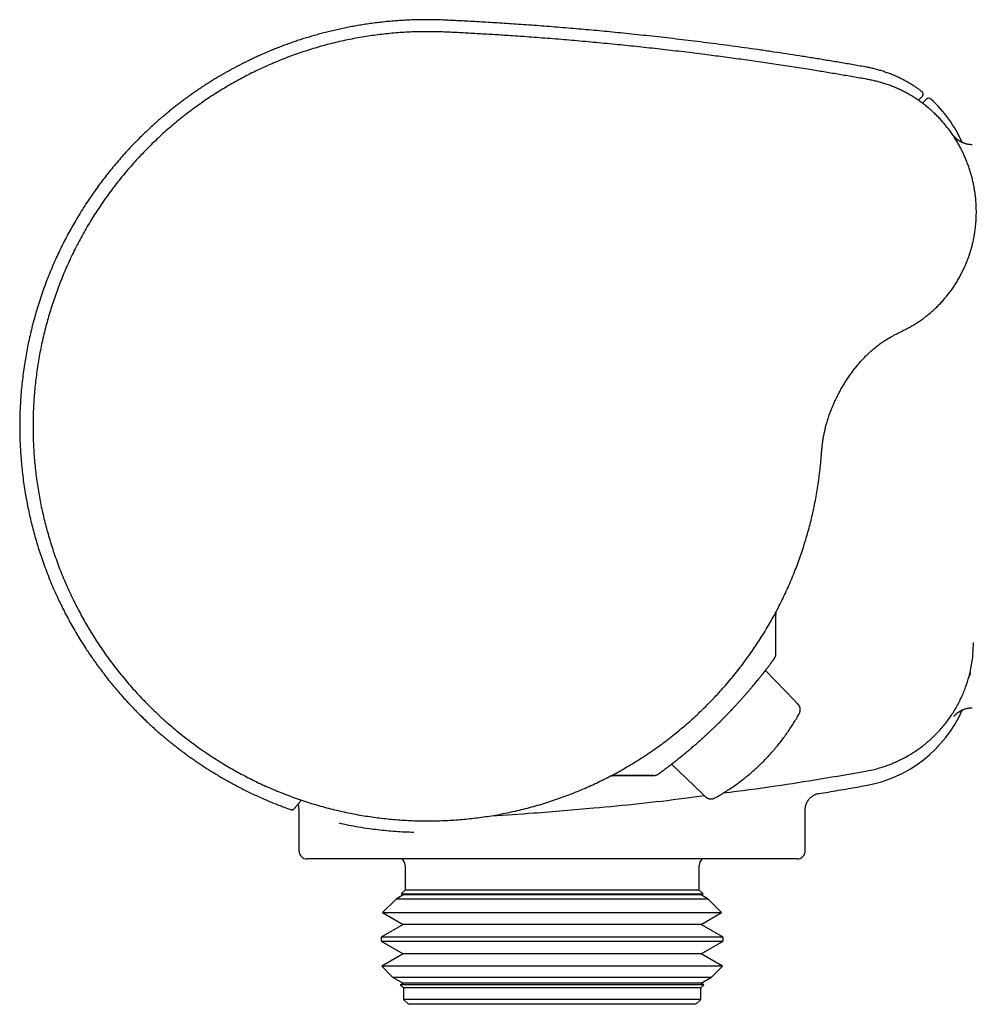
# Model space of a CAD drawing. Header units: millimetres. Extents: x 8 to 692, y 9 to 336.
# Tile 2 of 19: x 14 to 72, y 276 to 336. Entities that reach past the tile are written whole.
import ezdxf

# ---------------------------------------------------------------- set-up
doc = ezdxf.new("R2010")
doc.units = ezdxf.units.MM

msp = doc.modelspace()

# ---------------------------------------------------------------- linework, layer by layer
at = {"color": 7, "linetype": 'Continuous', "lineweight": 30}
for p, q in [((68.17, 317.523), (68.171, 317.523)), ((60.097, 299.958), (60.095, 299.952)), ((60.101, 297.579), (60.1, 299.952)), ((60.095, 297.586), (60.095, 297.586)), ((61.237, 294.723), (59.46, 296.564)), ((61.237, 294.723), (61.448, 294.505)), ((56.777, 293.52), (56.73, 293.473)), ((55.557, 289.042), (53.712, 290.823)), ((52.597, 290.121), (50.19, 290.121)), ((50.217, 290.134), (50.194, 290.124)), ((50.217, 290.126), (52.617, 290.124)), ((55.775, 288.832), (55.557, 289.042)), ((30.895, 288.093), (30.895, 285.515)), ((61.895, 285.515), (61.895, 288.044)), ((61.395, 285.015), (31.395, 285.015)), ((37.395, 284.615), (37.395, 283.115)), ((55.395, 283.115), (55.395, 284.615)), ((37.271, 282.809), (36.841, 282.561)), ((37.395, 283.115), (37.156, 282.876)), ((37.156, 282.876), (37.271, 282.809)), ((37.156, 282.876), (37.561, 282.876)), ((55.519, 282.809), (37.271, 282.809)), ((55.395, 283.115), (37.395, 283.115)), ((37.561, 282.876), (55.634, 282.876)), ((55.634, 282.876), (55.395, 283.115)), ((55.519, 282.809), (55.634, 282.876)), ((55.948, 282.561), (55.519, 282.809)), ((36.841, 282.561), (36.014, 281.734)), ((55.948, 282.561), (36.841, 282.561)), ((56.775, 281.734), (55.948, 282.561)), ((36.014, 281.734), (37.271, 281.009)), ((36.014, 281.734), (36.47, 281.734)), ((36.47, 281.734), (56.775, 281.734)), ((55.519, 281.009), (56.775, 281.734)), ((37.271, 281.009), (35.917, 280.228)), ((55.519, 281.009), (37.271, 281.009)), ((56.872, 280.228), (55.519, 281.009)), ((35.917, 280.228), (35.917, 279.991)), ((56.872, 280.228), (35.917, 280.228)), ((35.917, 279.991), (37.271, 279.209)), ((35.917, 279.991), (36.377, 279.991)), ((36.377, 279.991), (56.872, 279.991)), ((55.519, 279.209), (56.872, 279.991)), ((56.872, 279.991), (56.872, 280.228)), ((37.271, 279.209), (35.958, 278.451)), ((55.519, 279.209), (37.271, 279.209)), ((56.831, 278.451), (55.519, 279.209)), ((35.958, 278.451), (36.63, 277.779)), ((56.831, 278.451), (35.958, 278.451)), ((56.159, 277.779), (56.831, 278.451)), ((36.63, 277.779), (37.271, 277.409)), ((36.63, 277.779), (37.059, 277.779)), ((37.059, 277.779), (56.159, 277.779)), ((37.271, 277.409), (37.099, 277.31)), ((55.519, 277.409), (37.271, 277.409)), ((55.519, 277.409), (56.159, 277.779)), ((55.69, 277.31), (55.519, 277.409)), ((37.099, 277.31), (37.295, 277.115)), ((55.69, 277.31), (37.099, 277.31)), ((37.295, 277.115), (37.295, 276.415)), ((55.495, 277.115), (37.295, 277.115)), ((55.495, 277.115), (55.69, 277.31)), ((55.495, 276.415), (55.495, 277.115)), ((37.295, 276.415), (37.595, 276.115)), ((55.495, 276.415), (37.295, 276.415)), ((55.195, 276.115), (55.495, 276.415)), ((55.195, 276.115), (37.595, 276.115))]:
    msp.add_line(p, q, dxfattribs=at)
for centre, radius, start, end in [((69.452, 331.403), 0.2, 47.61949, 135), ((64.195, 325.642), 8, 23.98172, 47.61949), ((64.195, 297.387), 8, 280.08091, 336.02531), ((52.597, 290.621), 0.5, 270.00051, 290.9163), ((29.895, 288.093), 1, 0, 17.14772), ((31.395, 285.515), 0.5, 180, 270), ((61.395, 285.515), 0.5, 270, 0), ((36.895, 284.615), 0.5, 0, 53.1301), ((55.895, 284.615), 0.5, 126.8699, 180)]:
    msp.add_arc(centre, radius, start, end, dxfattribs=at)
for points, knots in [([(65.595, 333.518), (65.584, 333.52), (65.3, 333.571), (64.743, 333.668), (63.929, 333.808), (63.123, 333.942), (62.325, 334.072), (61.535, 334.198), (60.753, 334.318), (59.966, 334.437), (59.176, 334.553), (58.382, 334.666), (57.597, 334.774), (56.82, 334.878), (56.052, 334.978), (55.293, 335.074), (54.542, 335.166), (53.8, 335.254), (53.067, 335.338), (52.343, 335.418), (51.627, 335.495), (50.933, 335.567), (50.261, 335.635), (49.61, 335.698), (48.967, 335.758), (48.331, 335.815), (47.691, 335.871), (47.047, 335.925), (46.399, 335.977), (45.759, 336.027), (45.128, 336.074), (44.507, 336.118), (43.905, 336.159), (43.323, 336.197), (42.761, 336.232), (42.207, 336.265), (41.661, 336.296), (41.152, 336.323), (40.68, 336.348), (40.243, 336.369), (39.812, 336.39), (39.386, 336.406), (38.965, 336.414), (38.558, 336.415), (38.164, 336.409), (37.784, 336.398), (37.409, 336.381), (37.039, 336.359), (36.657, 336.331), (36.263, 336.295), (35.858, 336.252), (35.461, 336.203), (35.071, 336.149), (34.689, 336.089), (34.314, 336.025), (33.947, 335.957), (33.583, 335.884), (33.221, 335.805), (32.862, 335.721), (32.511, 335.634), (32.169, 335.544), (31.836, 335.451), (31.511, 335.356), (31.195, 335.259), (30.887, 335.159), (30.588, 335.058), (30.297, 334.956), (30.014, 334.853), (29.724, 334.743), (29.429, 334.627), (29.128, 334.504), (28.838, 334.381), (28.566, 334.262), (28.312, 334.146), (28.074, 334.035), (27.845, 333.926), (27.625, 333.818), (27.415, 333.712), (27.213, 333.608), (27.015, 333.504), (26.82, 333.399), (26.629, 333.295), (26.449, 333.194), (26.28, 333.097), (26.128, 333.009), (25.993, 332.93), (25.871, 332.857), (25.75, 332.783), (25.626, 332.708), (25.5, 332.629), (25.347, 332.533), (25.165, 332.417), (24.954, 332.279), (24.74, 332.135), (24.523, 331.987), (24.304, 331.834), (24.08, 331.673), (23.852, 331.506), (23.621, 331.333), (23.388, 331.154), (23.152, 330.968), (22.914, 330.775), (22.67, 330.573), (22.422, 330.362), (22.169, 330.141), (21.914, 329.912), (21.656, 329.674), (21.397, 329.427), (21.136, 329.171), (20.849, 328.881), (20.541, 328.559), (20.214, 328.203), (19.894, 327.841), (19.581, 327.473), (19.275, 327.099), (18.976, 326.719), (18.675, 326.321), (18.373, 325.904), (18.071, 325.467), (17.777, 325.023), (17.494, 324.574), (17.228, 324.132), (16.979, 323.7), (16.747, 323.276), (16.522, 322.848), (16.306, 322.416), (16.099, 321.98), (15.9, 321.54), (15.704, 321.081), (15.511, 320.603), (15.322, 320.106), (15.144, 319.605), (14.977, 319.101), (14.826, 318.608), (14.689, 318.128), (14.565, 317.661), (14.451, 317.191), (14.345, 316.72), (14.249, 316.246), (14.161, 315.771), (14.081, 315.279), (14.008, 314.768), (13.944, 314.241), (13.891, 313.712), (13.849, 313.182), (13.82, 312.668), (13.802, 312.169), (13.794, 311.686), (13.795, 311.203), (13.806, 310.72), (13.826, 310.237), (13.856, 309.755), (13.896, 309.257), (13.948, 308.744), (14.013, 308.217), (14.09, 307.691), (14.177, 307.167), (14.272, 306.66), (14.375, 306.172), (14.483, 305.701), (14.6, 305.232), (14.726, 304.766), (14.862, 304.302), (15.006, 303.841), (15.164, 303.368), (15.337, 302.882), (15.527, 302.386), (15.726, 301.893), (15.937, 301.405), (16.151, 300.937), (16.368, 300.487), (16.587, 300.056), (16.813, 299.629), (17.048, 299.207), (17.291, 298.79), (17.542, 298.377), (17.774, 298.012), (17.985, 297.692), (18.17, 297.419), (18.357, 297.151), (18.544, 296.89), (18.73, 296.636), (18.916, 296.39), (19.101, 296.15), (19.294, 295.908), (19.493, 295.663), (19.7, 295.415), (19.904, 295.177), (20.106, 294.947), (20.305, 294.727), (20.499, 294.516), (20.69, 294.315), (20.877, 294.121), (21.072, 293.923), (21.274, 293.723), (21.482, 293.521), (21.685, 293.329), (21.883, 293.146), (22.073, 292.974), (22.231, 292.834), (22.356, 292.725), (22.453, 292.641), (22.553, 292.556), (22.658, 292.467), (22.769, 292.374), (22.885, 292.278), (23.007, 292.178), (23.147, 292.066), (23.306, 291.94), (23.485, 291.8), (23.674, 291.656), (23.872, 291.508), (24.081, 291.355), (24.3, 291.198), (24.529, 291.038), (24.769, 290.874), (25.019, 290.707), (25.279, 290.539), (25.548, 290.369), (25.826, 290.199), (26.115, 290.027), (26.408, 289.858), (26.703, 289.693), (27.001, 289.532), (27.309, 289.371), (27.626, 289.21), (27.954, 289.05), (28.292, 288.891), (28.63, 288.739), (28.968, 288.592), (29.305, 288.452), (29.65, 288.314), (30.005, 288.179), (30.254, 288.088), (30.384, 288.042), (30.393, 288.039)], [0, 0, 0, 0, 0.000339, 0.008958, 0.017486, 0.025926, 0.034277, 0.042539, 0.050713, 0.058799, 0.067176, 0.075458, 0.083645, 0.091737, 0.099734, 0.107636, 0.115445, 0.12316, 0.130781, 0.138308, 0.145742, 0.153083, 0.159919, 0.166672, 0.173343, 0.179931, 0.186436, 0.193246, 0.199962, 0.206586, 0.213117, 0.219555, 0.2259, 0.231797, 0.237612, 0.243344, 0.248993, 0.254559, 0.259134, 0.263651, 0.26811, 0.272511, 0.276853, 0.281136, 0.28512, 0.289051, 0.292929, 0.296755, 0.300528, 0.304803, 0.309008, 0.313142, 0.317206, 0.3212, 0.325122, 0.328975, 0.332756, 0.336642, 0.34045, 0.34418, 0.347832, 0.351406, 0.354902, 0.358319, 0.361659, 0.364921, 0.368104, 0.371209, 0.374236, 0.377702, 0.381059, 0.384307, 0.387445, 0.390253, 0.392967, 0.395587, 0.398114, 0.400546, 0.402884, 0.405129, 0.407489, 0.409736, 0.411868, 0.413887, 0.415791, 0.417291, 0.418731, 0.420195, 0.421691, 0.423221, 0.424783, 0.427305, 0.42991, 0.432595, 0.435284, 0.43805, 0.440893, 0.443814, 0.446812, 0.449832, 0.452927, 0.456096, 0.45934, 0.462727, 0.466193, 0.469736, 0.473358, 0.477057, 0.480835, 0.484691, 0.489675, 0.494663, 0.499651, 0.50464, 0.509629, 0.514618, 0.519607, 0.525095, 0.530583, 0.536071, 0.541559, 0.547046, 0.552035, 0.557024, 0.562012, 0.567, 0.571988, 0.576976, 0.581965, 0.587452, 0.59294, 0.598428, 0.603915, 0.609403, 0.614393, 0.619382, 0.624371, 0.62936, 0.63435, 0.639339, 0.644328, 0.649815, 0.655302, 0.660789, 0.666276, 0.671763, 0.676752, 0.681741, 0.68673, 0.691719, 0.696708, 0.701697, 0.706686, 0.712174, 0.717662, 0.72315, 0.728637, 0.734125, 0.739114, 0.744102, 0.749091, 0.754079, 0.759067, 0.764056, 0.769044, 0.774532, 0.78002, 0.785507, 0.790995, 0.796483, 0.801472, 0.806461, 0.811449, 0.816438, 0.821426, 0.826415, 0.831403, 0.834832, 0.838259, 0.841638, 0.844953, 0.848204, 0.851391, 0.854514, 0.857573, 0.860984, 0.864311, 0.867555, 0.870716, 0.873794, 0.876737, 0.879599, 0.882381, 0.885083, 0.888196, 0.891195, 0.894081, 0.896854, 0.899514, 0.90206, 0.903375, 0.90467, 0.906022, 0.907443, 0.908934, 0.910494, 0.912123, 0.913821, 0.916055, 0.918397, 0.920849, 0.923411, 0.926082, 0.928861, 0.931751, 0.934749, 0.937856, 0.941072, 0.944337, 0.947707, 0.951182, 0.954762, 0.958168, 0.961665, 0.965251, 0.968927, 0.972692, 0.976546, 0.98049, 0.984184, 0.987952, 0.991796, 0.995714, 0.999707, 1, 1, 1, 1]), ([(38.773, 335.681), (38.61, 335.681), (38.285, 335.679), (37.796, 335.663), (37.309, 335.638), (36.822, 335.604), (36.335, 335.559), (35.85, 335.505), (35.365, 335.441), (34.875, 335.366), (34.378, 335.279), (33.875, 335.181), (33.375, 335.072), (32.877, 334.952), (32.381, 334.821), (31.896, 334.683), (31.421, 334.536), (30.956, 334.382), (30.494, 334.219), (30.036, 334.047), (29.582, 333.865), (29.131, 333.674), (28.684, 333.474), (28.234, 333.262), (27.782, 333.037), (27.327, 332.799), (26.878, 332.551), (26.435, 332.294), (25.996, 332.027), (25.571, 331.755), (25.157, 331.479), (24.756, 331.2), (24.36, 330.912), (23.97, 330.616), (23.586, 330.312), (23.209, 330), (22.838, 329.681), (22.467, 329.35), (22.098, 329.005), (21.731, 328.647), (21.371, 328.282), (21.02, 327.909), (20.676, 327.528), (20.345, 327.147), (20.027, 326.764), (19.723, 326.381), (19.425, 325.992), (19.136, 325.597), (18.855, 325.197), (18.582, 324.791), (18.317, 324.379), (18.057, 323.955), (17.801, 323.52), (17.552, 323.072), (17.311, 322.619), (17.08, 322.161), (16.859, 321.698), (16.651, 321.238), (16.456, 320.781), (16.273, 320.327), (16.099, 319.869), (15.935, 319.408), (15.78, 318.944), (15.634, 318.477), (15.498, 318.007), (15.369, 317.527), (15.248, 317.036), (15.136, 316.536), (15.035, 316.033), (14.945, 315.529), (14.865, 315.022), (14.797, 314.522), (14.74, 314.028), (14.694, 313.54), (14.658, 313.052), (14.632, 312.563), (14.616, 312.074), (14.609, 311.585), (14.613, 311.095), (14.626, 310.598), (14.651, 310.094), (14.686, 309.582), (14.733, 309.072), (14.79, 308.562), (14.858, 308.054), (14.936, 307.555), (15.022, 307.065), (15.117, 306.585), (15.222, 306.107), (15.336, 305.631), (15.46, 305.158), (15.594, 304.687), (15.737, 304.219), (15.892, 303.746), (16.059, 303.27), (16.239, 302.79), (16.429, 302.313), (16.629, 301.841), (16.839, 301.374), (17.056, 300.918), (17.279, 300.473), (17.507, 300.04), (17.744, 299.612), (17.989, 299.188), (18.243, 298.77), (18.505, 298.356), (18.776, 297.949), (19.059, 297.54), (19.355, 297.131), (19.665, 296.722), (19.983, 296.32), (20.309, 295.925), (20.644, 295.536), (20.982, 295.161), (21.322, 294.798), (21.665, 294.448), (22.014, 294.105), (22.37, 293.769), (22.732, 293.441), (23.102, 293.12), (23.477, 292.806), (23.865, 292.495), (24.266, 292.188), (24.679, 291.884), (25.099, 291.589), (25.525, 291.304), (25.956, 291.027), (26.387, 290.764), (26.817, 290.513), (27.245, 290.275), (27.677, 290.046), (28.114, 289.826), (28.556, 289.614), (29.001, 289.412), (29.451, 289.218), (29.911, 289.031), (30.383, 288.851), (30.866, 288.678), (31.352, 288.515), (31.842, 288.362), (32.334, 288.221), (32.823, 288.091), (33.306, 287.974), (33.784, 287.868), (34.263, 287.771), (34.745, 287.685), (35.229, 287.608), (35.713, 287.541), (36.2, 287.484), (36.694, 287.436), (37.198, 287.397), (37.71, 287.369), (38.223, 287.352), (38.735, 287.346), (39.248, 287.35), (39.753, 287.366), (40.25, 287.391), (40.738, 287.426), (41.225, 287.47), (41.712, 287.525), (42.197, 287.589), (42.681, 287.663), (43.163, 287.747), (43.651, 287.842), (44.145, 287.949), (44.644, 288.068), (45.14, 288.198), (45.633, 288.338), (46.123, 288.489), (46.603, 288.648), (47.072, 288.814), (47.53, 288.986), (47.984, 289.168), (48.435, 289.359), (48.882, 289.559), (49.324, 289.769), (49.763, 289.987), (50.203, 290.217), (50.646, 290.46), (51.09, 290.717), (51.529, 290.983), (51.961, 291.258), (52.388, 291.542), (52.802, 291.831), (53.204, 292.124), (53.594, 292.42), (53.978, 292.724), (54.355, 293.036), (54.726, 293.355), (55.091, 293.682), (55.449, 294.016), (55.805, 294.363), (56.16, 294.722), (56.513, 295.095), (56.857, 295.475), (57.193, 295.862), (57.521, 296.256), (57.836, 296.651), (58.138, 297.047), (58.427, 297.442), (58.708, 297.843), (58.98, 298.249), (59.245, 298.661), (59.501, 299.078), (59.749, 299.501), (59.992, 299.935), (60.229, 300.38), (60.46, 300.838), (60.682, 301.3), (60.894, 301.767), (61.096, 302.239), (61.285, 302.707), (61.461, 303.172), (61.625, 303.633), (61.78, 304.098), (61.926, 304.565), (62.062, 305.035), (62.188, 305.508), (62.305, 305.984), (62.414, 306.469), (62.514, 306.964), (62.605, 307.469), (62.686, 307.975), (62.756, 308.483), (62.815, 308.993), (62.846, 309.333), (62.861, 309.503)], [0, 0, 0, 0, 0.004367, 0.008733, 0.013099, 0.017465, 0.021831, 0.026199, 0.030567, 0.034936, 0.039513, 0.044092, 0.048672, 0.053252, 0.057833, 0.062414, 0.066789, 0.071165, 0.075541, 0.079916, 0.084293, 0.088671, 0.093047, 0.097423, 0.102009, 0.106595, 0.111179, 0.115763, 0.120348, 0.124932, 0.129307, 0.133682, 0.138057, 0.142432, 0.146807, 0.151182, 0.155557, 0.159932, 0.164515, 0.169097, 0.173679, 0.178263, 0.182848, 0.187432, 0.191806, 0.196181, 0.200556, 0.204931, 0.209306, 0.21368, 0.218055, 0.22243, 0.227014, 0.231598, 0.23618, 0.240764, 0.245348, 0.249931, 0.254305, 0.25868, 0.263056, 0.267431, 0.271806, 0.27618, 0.280555, 0.284931, 0.289513, 0.294095, 0.298678, 0.303262, 0.307845, 0.312428, 0.316803, 0.321178, 0.325554, 0.329929, 0.334303, 0.338678, 0.343052, 0.347427, 0.352012, 0.356595, 0.361178, 0.36576, 0.370343, 0.374926, 0.379302, 0.383678, 0.388053, 0.392426, 0.396801, 0.401176, 0.405551, 0.409926, 0.414509, 0.419092, 0.423676, 0.428259, 0.432841, 0.437425, 0.4418, 0.446175, 0.45055, 0.454926, 0.459301, 0.463675, 0.46805, 0.472424, 0.477009, 0.481593, 0.486176, 0.490758, 0.495342, 0.499926, 0.504301, 0.508676, 0.51305, 0.517425, 0.521801, 0.526176, 0.530551, 0.534926, 0.539509, 0.544093, 0.548677, 0.55326, 0.557844, 0.562427, 0.566802, 0.571178, 0.575554, 0.579929, 0.584304, 0.588679, 0.593054, 0.59743, 0.602014, 0.606599, 0.611182, 0.615766, 0.62035, 0.624933, 0.629308, 0.633683, 0.638059, 0.642434, 0.646809, 0.651185, 0.65556, 0.659936, 0.66452, 0.669105, 0.67369, 0.678273, 0.682856, 0.68744, 0.691816, 0.696192, 0.700568, 0.704943, 0.709319, 0.713695, 0.718071, 0.722446, 0.727031, 0.731616, 0.7362, 0.740784, 0.745368, 0.749952, 0.754329, 0.758705, 0.763081, 0.767458, 0.771834, 0.776209, 0.780585, 0.784961, 0.789546, 0.794131, 0.798716, 0.8033, 0.807883, 0.812468, 0.816844, 0.82122, 0.825596, 0.829971, 0.834347, 0.838723, 0.843099, 0.847475, 0.85206, 0.856644, 0.861228, 0.865812, 0.870397, 0.874981, 0.879357, 0.883733, 0.888108, 0.892483, 0.896859, 0.901236, 0.905613, 0.909988, 0.914571, 0.919154, 0.923739, 0.928324, 0.932908, 0.937491, 0.941866, 0.946242, 0.950618, 0.954994, 0.959369, 0.963744, 0.96812, 0.972496, 0.97708, 0.981663, 0.986247, 0.990831, 0.995416, 1, 1, 1, 1]), ([(62.305, 333.334), (61.941, 333.392), (61.214, 333.508), (60.123, 333.674), (59.031, 333.835), (57.937, 333.989), (56.843, 334.137), (55.683, 334.288), (54.456, 334.44), (53.163, 334.592), (51.869, 334.735), (50.567, 334.87), (49.256, 334.998), (47.936, 335.118), (46.615, 335.229), (45.293, 335.331), (44.089, 335.416), (43.002, 335.487), (42.031, 335.545), (41.232, 335.589), (40.604, 335.621), (40.146, 335.644), (39.689, 335.666), (39.231, 335.679), (38.925, 335.681), (38.773, 335.681)], [0, 0, 0, 0, 0.046645, 0.093293, 0.139955, 0.186631, 0.233308, 0.27998, 0.334983, 0.389987, 0.444994, 0.499999, 0.556005, 0.612009, 0.668015, 0.724022, 0.78003, 0.8211, 0.862167, 0.903232, 0.922591, 0.941947, 0.961302, 0.980652, 1, 1, 1, 1]), ([(69.033, 332.012), (68.984, 332.049), (68.875, 332.131), (68.699, 332.254), (68.505, 332.383), (68.303, 332.507), (68.094, 332.629), (67.875, 332.746), (67.648, 332.86), (67.411, 332.968), (67.167, 333.07), (66.917, 333.166), (66.661, 333.254), (66.401, 333.333), (66.137, 333.404), (65.868, 333.467), (65.686, 333.501), (65.595, 333.518)], [0, 0, 0, 0, 0.0477427, 0.1086078, 0.1697992, 0.2323459, 0.2961992, 0.3613067, 0.4288285, 0.4975291, 0.5673414, 0.6381947, 0.7100147, 0.7814182, 0.8536031, 0.9264906, 1, 1, 1, 1]), ([(65.636, 332.769), (65.359, 332.818), (64.804, 332.917), (63.972, 333.059), (63.138, 333.199), (62.582, 333.289), (62.304, 333.334)], [0, 0, 0, 0, 0.250003, 0.5000028, 0.7500046, 1, 1, 1, 1]), ([(62.304, 333.334), (62.304, 333.334), (62.304, 333.334), (62.305, 333.334), (62.305, 333.334)], [0, 0, 0, 0, 0.716421, 1, 1, 1, 1]), ([(68.171, 317.523), (68.253, 317.568), (68.419, 317.658), (68.66, 317.804), (68.897, 317.959), (69.127, 318.122), (69.35, 318.292), (69.566, 318.469), (69.773, 318.653), (69.975, 318.844), (70.17, 319.043), (70.359, 319.25), (70.542, 319.466), (70.717, 319.687), (70.884, 319.915), (71.042, 320.147), (71.191, 320.382), (71.33, 320.622), (71.461, 320.866), (71.585, 321.116), (71.7, 321.371), (71.807, 321.632), (71.905, 321.897), (71.994, 322.164), (72.073, 322.433), (72.143, 322.703), (72.203, 322.974), (72.254, 323.246), (72.296, 323.522), (72.329, 323.8), (72.353, 324.081), (72.367, 324.363), (72.372, 324.645), (72.367, 324.926), (72.354, 325.204), (72.331, 325.481), (72.299, 325.756), (72.257, 326.032), (72.206, 326.308), (72.146, 326.584), (72.076, 326.858), (71.998, 327.129), (71.91, 327.396), (71.815, 327.658), (71.711, 327.915), (71.599, 328.169), (71.478, 328.421), (71.348, 328.669), (71.208, 328.915), (71.061, 329.155), (70.905, 329.391), (70.742, 329.619), (70.572, 329.841), (70.397, 330.055), (70.214, 330.264), (70.023, 330.467), (69.824, 330.665), (69.616, 330.857), (69.403, 331.041), (69.183, 331.218), (68.958, 331.387), (68.729, 331.546), (68.496, 331.696), (68.258, 331.838), (68.014, 331.973), (67.763, 332.099), (67.507, 332.217), (67.247, 332.326), (66.982, 332.425), (66.716, 332.514), (66.449, 332.592), (66.18, 332.66), (65.909, 332.719), (65.727, 332.752), (65.636, 332.769)], [0, 0, 0, 0, 0.014016, 0.028032, 0.042048, 0.056063, 0.070077, 0.08384, 0.097602, 0.111364, 0.125125, 0.139135, 0.153144, 0.167152, 0.181159, 0.195166, 0.208921, 0.222675, 0.236428, 0.25018, 0.264181, 0.27818, 0.29218, 0.306179, 0.320179, 0.333928, 0.347677, 0.361425, 0.375173, 0.389172, 0.403171, 0.41717, 0.431169, 0.445168, 0.458917, 0.472666, 0.486415, 0.500164, 0.514163, 0.528162, 0.542161, 0.556159, 0.570157, 0.583905, 0.597653, 0.611401, 0.625146, 0.639141, 0.653137, 0.667133, 0.681127, 0.69512, 0.708864, 0.722608, 0.736352, 0.750096, 0.76409, 0.778084, 0.792078, 0.806071, 0.820064, 0.833809, 0.847554, 0.861298, 0.875041, 0.889034, 0.903028, 0.917022, 0.931016, 0.94501, 0.958753, 0.972497, 0.986244, 1, 1, 1, 1]), ([(69.053, 331.711), (69.053, 331.711), (69.053, 331.711), (69.044, 331.703), (69.03, 331.688), (69.009, 331.667), (68.983, 331.641), (68.951, 331.609), (68.915, 331.573), (68.875, 331.533), (68.843, 331.502), (68.824, 331.483), (68.821, 331.48)], [0, 0, 0, 0, 0.079243, 0.191716, 0.304189, 0.416662, 0.529136, 0.64161, 0.754084, 0.866558, 0.979033, 1, 1, 1, 1]), ([(69.054, 331.712), (69.06, 331.719), (69.072, 331.732), (69.085, 331.751), (69.093, 331.768), (69.101, 331.787), (69.108, 331.809), (69.111, 331.833), (69.112, 331.853), (69.111, 331.875), (69.107, 331.901), (69.098, 331.93), (69.083, 331.959), (69.062, 331.988), (69.043, 332.004), (69.033, 332.013)], [0, 0, 0, 0, 0.0838844, 0.1533046, 0.2056797, 0.2477498, 0.3315683, 0.4099736, 0.4565036, 0.5152644, 0.6020189, 0.6845491, 0.7803022, 0.8866496, 1, 1, 1, 1]), ([(69.068, 331.302), (69.078, 331.312), (69.108, 331.342), (69.153, 331.387), (69.197, 331.431), (69.232, 331.466), (69.26, 331.494), (69.282, 331.516), (69.298, 331.532), (69.309, 331.543), (69.31, 331.544), (69.311, 331.545)], [0, 0, 0, 0, 0.07129, 0.209609, 0.347927, 0.456606, 0.565284, 0.673963, 0.782642, 0.891321, 1, 1, 1, 1]), ([(72.121, 328.755), (72.091, 328.756), (72.032, 328.757), (71.946, 328.766), (71.867, 328.778), (71.796, 328.792), (71.732, 328.809), (71.675, 328.826), (71.625, 328.842), (71.583, 328.858), (71.548, 328.873), (71.504, 328.892), (71.452, 328.917), (71.394, 328.948), (71.344, 328.978), (71.305, 329.002), (71.276, 329.022), (71.254, 329.038), (71.234, 329.053), (71.214, 329.068), (71.193, 329.085), (71.171, 329.103), (71.148, 329.122), (71.125, 329.143), (71.103, 329.163), (71.083, 329.183), (71.07, 329.196), (71.061, 329.206), (71.05, 329.217), (71.041, 329.227), (71.034, 329.235), (71.027, 329.242), (71.022, 329.248), (71.017, 329.254), (71.013, 329.259), (71.009, 329.263), (71.005, 329.268), (71.002, 329.272), (71.001, 329.273), (71.001, 329.273), (71.001, 329.273)], [0, 0, 0, 0, 0.039868, 0.077218, 0.111893, 0.143765, 0.172735, 0.198726, 0.221686, 0.24158, 0.258389, 0.272674, 0.305917, 0.336196, 0.363551, 0.38806, 0.40288, 0.416543, 0.430119, 0.445649, 0.463266, 0.483032, 0.504991, 0.52918, 0.55563, 0.576952, 0.59975, 0.623359, 0.645616, 0.674471, 0.700529, 0.72732, 0.758071, 0.78502, 0.814428, 0.846297, 0.878905, 0.935508, 0.989788, 1, 1, 1, 1]), ([(66.516, 316.595), (66.581, 316.64), (66.711, 316.73), (66.911, 316.858), (67.115, 316.978), (67.346, 317.105), (67.604, 317.238), (67.889, 317.377), (68.076, 317.474), (68.17, 317.522)], [0, 0, 0, 0, 0.124981, 0.249959, 0.374935, 0.499921, 0.666588, 0.833287, 1, 1, 1, 1]), ([(62.861, 309.503), (62.868, 309.589), (62.882, 309.761), (62.903, 310.018), (62.928, 310.275), (62.959, 310.532), (62.998, 310.786), (63.044, 311.037), (63.097, 311.286), (63.158, 311.532), (63.231, 311.792), (63.317, 312.065), (63.417, 312.35), (63.526, 312.632), (63.645, 312.91), (63.771, 313.185), (63.905, 313.453), (64.045, 313.715), (64.191, 313.971), (64.344, 314.222), (64.504, 314.469), (64.672, 314.711), (64.846, 314.948), (65.021, 315.169), (65.194, 315.376), (65.365, 315.569), (65.542, 315.756), (65.724, 315.938), (65.913, 316.113), (66.108, 316.281), (66.308, 316.443), (66.447, 316.544), (66.516, 316.595)], [0, 0, 0, 0, 0.031341, 0.062691, 0.094049, 0.125412, 0.156777, 0.187582, 0.218384, 0.249189, 0.279994, 0.316667, 0.353338, 0.39001, 0.426681, 0.46335, 0.500018, 0.535733, 0.571447, 0.607159, 0.642872, 0.678584, 0.714296, 0.750009, 0.78126, 0.812507, 0.843756, 0.875008, 0.906256, 0.937504, 0.968753, 1, 1, 1, 1]), ([(60.101, 299.966), (60.102, 299.992), (60.103, 300.04), (60.111, 300.107), (60.119, 300.157), (60.126, 300.185), (60.128, 300.194)], [0, 0, 0, 0, 0.332861, 0.625791, 0.877785, 1, 1, 1, 1]), ([(56.772, 293.515), (56.781, 293.524), (56.799, 293.542), (56.831, 293.574), (56.869, 293.612), (56.913, 293.657), (56.96, 293.705), (57.009, 293.755), (57.068, 293.815), (57.136, 293.885), (57.213, 293.966), (57.303, 294.06), (57.404, 294.166), (57.515, 294.285), (57.627, 294.406), (57.742, 294.53), (57.857, 294.657), (57.973, 294.786), (58.091, 294.918), (58.208, 295.051), (58.325, 295.185), (58.44, 295.318), (58.551, 295.448), (58.657, 295.572), (58.756, 295.69), (58.85, 295.803), (58.938, 295.91), (59.021, 296.012), (59.098, 296.107), (59.159, 296.184), (59.207, 296.244), (59.242, 296.288), (59.275, 296.329), (59.304, 296.366), (59.329, 296.398), (59.351, 296.425), (59.367, 296.446), (59.379, 296.462), (59.388, 296.473), (59.396, 296.483), (59.405, 296.494), (59.417, 296.509), (59.431, 296.527), (59.447, 296.548), (59.468, 296.575), (59.495, 296.61), (59.528, 296.653), (59.562, 296.697), (59.597, 296.742), (59.642, 296.8), (59.694, 296.869), (59.74, 296.93), (59.771, 296.972), (59.79, 296.998), (59.807, 297.02), (59.821, 297.039), (59.832, 297.053), (59.84, 297.065), (59.848, 297.076), (59.857, 297.087), (59.867, 297.101), (59.878, 297.116), (59.891, 297.134), (59.904, 297.151), (59.916, 297.169), (59.93, 297.189), (59.946, 297.21), (59.961, 297.232), (59.976, 297.254), (59.988, 297.271), (59.998, 297.285), (60.004, 297.295), (60.012, 297.306), (60.021, 297.32), (60.029, 297.335), (60.036, 297.347), (60.04, 297.354), (60.045, 297.364), (60.052, 297.378), (60.06, 297.395), (60.069, 297.417), (60.079, 297.447), (60.089, 297.487), (60.098, 297.537), (60.1, 297.573), (60.1, 297.592)], [0, 0, 0, 0, 0.005201, 0.010205, 0.017849, 0.025888, 0.03449, 0.043656, 0.053384, 0.066972, 0.081523, 0.096979, 0.117724, 0.139086, 0.161066, 0.183661, 0.206871, 0.230694, 0.255126, 0.280163, 0.305803, 0.331917, 0.357583, 0.38261, 0.407001, 0.430757, 0.453883, 0.476381, 0.498257, 0.519516, 0.530696, 0.541703, 0.552216, 0.561618, 0.569894, 0.577045, 0.58307, 0.58656, 0.589518, 0.591949, 0.594832, 0.598892, 0.604067, 0.609864, 0.616177, 0.627349, 0.63984, 0.65364, 0.667947, 0.682261, 0.710393, 0.738545, 0.74991, 0.760518, 0.770104, 0.778669, 0.784682, 0.790065, 0.794819, 0.799676, 0.806491, 0.814428, 0.823485, 0.833542, 0.843558, 0.853288, 0.869216, 0.884345, 0.900025, 0.917021, 0.926015, 0.935338, 0.944372, 0.952645, 0.960226, 0.963784, 0.965549, 0.967562, 0.969951, 0.972778, 0.976081, 0.979879, 0.985725, 0.992448, 1, 1, 1, 1]), ([(71.965, 296.229), (71.968, 296.239), (71.987, 296.308), (72.001, 296.388), (72.013, 296.456)], [0, 0, 0, 0, 0.1539239, 1, 1, 1, 1]), ([(61.525, 293.915), (61.535, 293.934), (61.554, 293.971), (61.572, 294.027), (61.583, 294.079), (61.588, 294.125), (61.589, 294.165), (61.587, 294.199), (61.583, 294.232), (61.576, 294.269), (61.565, 294.311), (61.548, 294.356), (61.531, 294.392), (61.515, 294.419), (61.502, 294.439), (61.488, 294.458), (61.471, 294.48), (61.456, 294.496), (61.448, 294.505)], [0, 0, 0, 0, 0.101185, 0.194237, 0.277672, 0.350414, 0.411759, 0.4626, 0.513406, 0.566417, 0.640283, 0.717424, 0.790738, 0.830062, 0.865935, 0.899027, 0.942209, 1, 1, 1, 1]), ([(71, 293.755), (71, 293.755), (71, 293.755), (71.001, 293.756), (71.003, 293.759), (71.006, 293.762), (71.01, 293.767), (71.013, 293.771), (71.017, 293.776), (71.021, 293.78), (71.025, 293.784), (71.029, 293.789), (71.033, 293.793), (71.039, 293.8), (71.046, 293.808), (71.056, 293.818), (71.068, 293.831), (71.086, 293.849), (71.111, 293.873), (71.142, 293.902), (71.178, 293.932), (71.214, 293.961), (71.249, 293.988), (71.283, 294.012), (71.316, 294.034), (71.346, 294.052), (71.371, 294.068), (71.396, 294.082), (71.426, 294.099), (71.464, 294.118), (71.512, 294.141), (71.57, 294.166), (71.637, 294.191), (71.709, 294.214), (71.784, 294.234), (71.86, 294.25), (71.942, 294.263), (72.03, 294.272), (72.09, 294.273), (72.121, 294.274)], [0, 0, 0, 0, 0.027163, 0.061551, 0.091431, 0.123826, 0.15813, 0.189771, 0.217813, 0.242262, 0.264727, 0.282982, 0.298893, 0.316906, 0.338252, 0.362138, 0.388105, 0.418226, 0.449141, 0.481174, 0.513764, 0.543822, 0.571095, 0.595648, 0.617567, 0.636966, 0.649959, 0.662082, 0.677336, 0.696821, 0.720549, 0.748505, 0.780647, 0.8169, 0.84879, 0.883158, 0.919904, 0.958902, 1, 1, 1, 1]), ([(56.365, 288.755), (56.451, 288.803), (56.637, 288.908), (56.92, 289.079), (57.213, 289.266), (57.502, 289.461), (57.787, 289.665), (58.061, 289.872), (58.325, 290.082), (58.579, 290.295), (58.828, 290.514), (59.071, 290.739), (59.314, 290.976), (59.554, 291.223), (59.793, 291.482), (60.024, 291.747), (60.248, 292.017), (60.465, 292.293), (60.67, 292.569), (60.864, 292.844), (61.047, 293.117), (61.222, 293.394), (61.382, 293.66), (61.48, 293.835), (61.525, 293.915)], [0, 0, 0, 0, 0.0399727, 0.0868975, 0.1339671, 0.181163, 0.2284673, 0.2758618, 0.3206152, 0.365419, 0.4102597, 0.4551241, 0.5, 0.5475953, 0.5951768, 0.6427298, 0.6902387, 0.737687, 0.7850575, 0.8296342, 0.8741111, 0.9184727, 0.9627038, 1, 1, 1, 1]), ([(52.603, 290.124), (52.622, 290.125), (52.658, 290.126), (52.708, 290.135), (52.75, 290.146), (52.784, 290.158), (52.81, 290.169), (52.828, 290.178), (52.841, 290.185), (52.848, 290.189), (52.857, 290.194), (52.867, 290.2), (52.878, 290.206), (52.887, 290.212), (52.896, 290.218), (52.906, 290.225), (52.919, 290.234), (52.935, 290.245), (52.95, 290.255), (52.963, 290.264), (52.975, 290.273), (52.99, 290.283), (53.008, 290.296), (53.031, 290.312), (53.053, 290.328), (53.074, 290.343), (53.091, 290.356), (53.107, 290.367), (53.121, 290.378), (53.133, 290.386), (53.143, 290.393), (53.151, 290.399), (53.159, 290.405), (53.166, 290.41), (53.176, 290.418), (53.189, 290.427), (53.206, 290.439), (53.225, 290.454), (53.252, 290.474), (53.285, 290.498), (53.323, 290.527), (53.361, 290.555), (53.398, 290.583), (53.437, 290.613), (53.478, 290.643), (53.52, 290.675), (53.56, 290.706), (53.601, 290.737), (53.634, 290.763), (53.66, 290.783), (53.678, 290.797), (53.696, 290.811), (53.715, 290.825), (53.731, 290.838), (53.745, 290.849), (53.755, 290.857), (53.763, 290.863), (53.771, 290.869), (53.782, 290.877), (53.798, 290.89), (53.819, 290.906), (53.845, 290.926), (53.875, 290.95), (53.909, 290.977), (53.947, 291.007), (53.988, 291.039), (54.045, 291.084), (54.121, 291.145), (54.218, 291.222), (54.32, 291.305), (54.428, 291.394), (54.543, 291.488), (54.657, 291.584), (54.77, 291.679), (54.882, 291.775), (54.998, 291.873), (55.114, 291.974), (55.23, 292.075), (55.345, 292.176), (55.464, 292.282), (55.588, 292.393), (55.715, 292.509), (55.84, 292.623), (55.962, 292.735), (56.08, 292.846), (56.186, 292.945), (56.278, 293.033), (56.356, 293.108), (56.429, 293.178), (56.49, 293.238), (56.54, 293.286), (56.58, 293.325), (56.618, 293.362), (56.655, 293.399), (56.696, 293.439), (56.723, 293.465), (56.737, 293.479)], [0, 0, 0, 0, 0.007352, 0.013863, 0.019475, 0.024162, 0.027928, 0.03081, 0.032448, 0.034434, 0.036584, 0.041052, 0.046369, 0.052579, 0.059714, 0.067558, 0.08209, 0.095178, 0.105633, 0.114922, 0.12318, 0.131724, 0.14406, 0.157481, 0.171994, 0.18106, 0.190008, 0.19796, 0.204899, 0.209987, 0.214342, 0.21796, 0.22086, 0.224011, 0.227956, 0.233626, 0.240403, 0.248289, 0.257287, 0.271606, 0.285501, 0.298679, 0.311137, 0.322871, 0.336755, 0.349458, 0.361236, 0.372861, 0.384382, 0.389418, 0.394434, 0.39943, 0.404406, 0.409023, 0.412666, 0.415419, 0.41728, 0.418578, 0.421713, 0.425955, 0.431303, 0.437759, 0.445323, 0.453832, 0.463334, 0.473155, 0.483136, 0.504129, 0.525782, 0.5481, 0.571086, 0.594743, 0.619074, 0.640468, 0.662361, 0.684718, 0.706871, 0.728566, 0.749802, 0.770579, 0.794237, 0.817267, 0.839669, 0.861443, 0.88259, 0.90311, 0.917958, 0.931912, 0.944939, 0.957039, 0.96459, 0.971728, 0.978452, 0.984905, 0.992006, 1, 1, 1, 1]), ([(49.972, 290.098), (49.987, 290.101), (50.018, 290.108), (50.07, 290.116), (50.129, 290.121), (50.171, 290.122), (50.193, 290.123)], [0, 0, 0, 0, 0.1997578, 0.4388123, 0.7057887, 1, 1, 1, 1]), ([(56.881, 289.057), (57.942, 289.195), (60.858, 289.574), (63.755, 290.074), (65.596, 290.393)], [0, 0, 0, 0, 0.364221, 1, 1, 1, 1]), ([(62.733, 289.024), (62.922, 289.055), (63.524, 289.152), (64.477, 289.314), (65.243, 289.449), (65.595, 289.511)], [0, 0, 0, 0, 0.196977, 0.630258, 1, 1, 1, 1]), ([(42.687, 287.666), (43.547, 287.719), (45.635, 287.847), (49.577, 288.191), (53.06, 288.534), (55.307, 288.843), (55.706, 288.898)], [0, 0, 0, 0, 0.197691, 0.479668, 0.907642, 1, 1, 1, 1]), ([(61.895, 288.037), (61.895, 288.066), (61.897, 288.123), (61.908, 288.206), (61.925, 288.283), (61.945, 288.354), (61.969, 288.417), (61.994, 288.472), (62.019, 288.52), (62.043, 288.561), (62.066, 288.597), (62.091, 288.632), (62.12, 288.669), (62.156, 288.711), (62.199, 288.756), (62.25, 288.802), (62.306, 288.846), (62.366, 288.887), (62.429, 288.923), (62.498, 288.956), (62.572, 288.984), (62.651, 289.008), (62.706, 289.018), (62.734, 289.024)], [0, 0, 0, 0, 0.062511, 0.122029, 0.178046, 0.230133, 0.277938, 0.321184, 0.359663, 0.393227, 0.421772, 0.45039, 0.484221, 0.523245, 0.567397, 0.616561, 0.670547, 0.719032, 0.770473, 0.824615, 0.881157, 0.939748, 1, 1, 1, 1]), ([(30.615, 288.101), (30.615, 288.101), (30.615, 288.101), (30.615, 288.101), (30.615, 288.101), (30.615, 288.101), (30.615, 288.102), (30.615, 288.102), (30.615, 288.102), (30.615, 288.102), (30.616, 288.102), (30.616, 288.103), (30.617, 288.103), (30.617, 288.104), (30.618, 288.106), (30.619, 288.107), (30.621, 288.108), (30.625, 288.114), (30.635, 288.125), (30.654, 288.148), (30.679, 288.178), (30.71, 288.216), (30.748, 288.262), (30.795, 288.32), (30.851, 288.39), (30.916, 288.472), (30.977, 288.55), (31.017, 288.603), (31.033, 288.623)], [0, 0, 0, 0, 0.00278, 0.005522, 0.008137, 0.010625, 0.012986, 0.015219, 0.017326, 0.019329, 0.021327, 0.026857, 0.032436, 0.0416, 0.050894, 0.060311, 0.069757, 0.079202, 0.163535, 0.238832, 0.31413, 0.403769, 0.493409, 0.583048, 0.697134, 0.81122, 0.925306, 1, 1, 1, 1]), ([(55.775, 288.832), (55.782, 288.825), (55.795, 288.813), (55.812, 288.799), (55.826, 288.788), (55.838, 288.78), (55.85, 288.772), (55.863, 288.764), (55.888, 288.749), (55.927, 288.73), (55.971, 288.714), (56.01, 288.704), (56.043, 288.697), (56.084, 288.692), (56.131, 288.691), (56.185, 288.694), (56.243, 288.705), (56.305, 288.724), (56.344, 288.744), (56.365, 288.754)], [0, 0, 0, 0, 0.046299, 0.08207, 0.106997, 0.12863, 0.151312, 0.175056, 0.199869, 0.289147, 0.377382, 0.421836, 0.475049, 0.538935, 0.613261, 0.697538, 0.790949, 0.892298, 1, 1, 1, 1]), ([(30.393, 288.039), (30.407, 288.035), (30.431, 288.028), (30.464, 288.027), (30.488, 288.029), (30.505, 288.033), (30.523, 288.038), (30.544, 288.046), (30.568, 288.059), (30.594, 288.078), (30.609, 288.095), (30.618, 288.105)], [0, 0, 0, 0, 0.165906, 0.310224, 0.387716, 0.452217, 0.517312, 0.617002, 0.720492, 0.846341, 1, 1, 1, 1]), ([(33.327, 287.222), (33.523, 287.179), (34.077, 287.056), (35.069, 286.893), (36.239, 286.756), (37.16, 286.678), (37.75, 286.666), (37.936, 286.662)], [0, 0, 0, 0, 0.1618993, 0.4577948, 0.6786848, 0.8988504, 1, 1, 1, 1])]:
    msp.add_open_spline(points, degree=3, knots=knots, dxfattribs=at)
msp.add_open_spline([(65.596, 290.393), (65.824, 290.439), (66.28, 290.532), (66.945, 290.746), (67.589, 291.014), (68.208, 291.337), (68.796, 291.713), (69.35, 292.138), (69.864, 292.61), (70.335, 293.125), (70.759, 293.679), (71.134, 294.268), (71.456, 294.888), (71.723, 295.533), (71.933, 296.199), (72.083, 296.88), (72.177, 297.572), (72.189, 298.037), (72.195, 298.269)], degree=3, dxfattribs=at)

doc.saveas('drawing.dxf')
